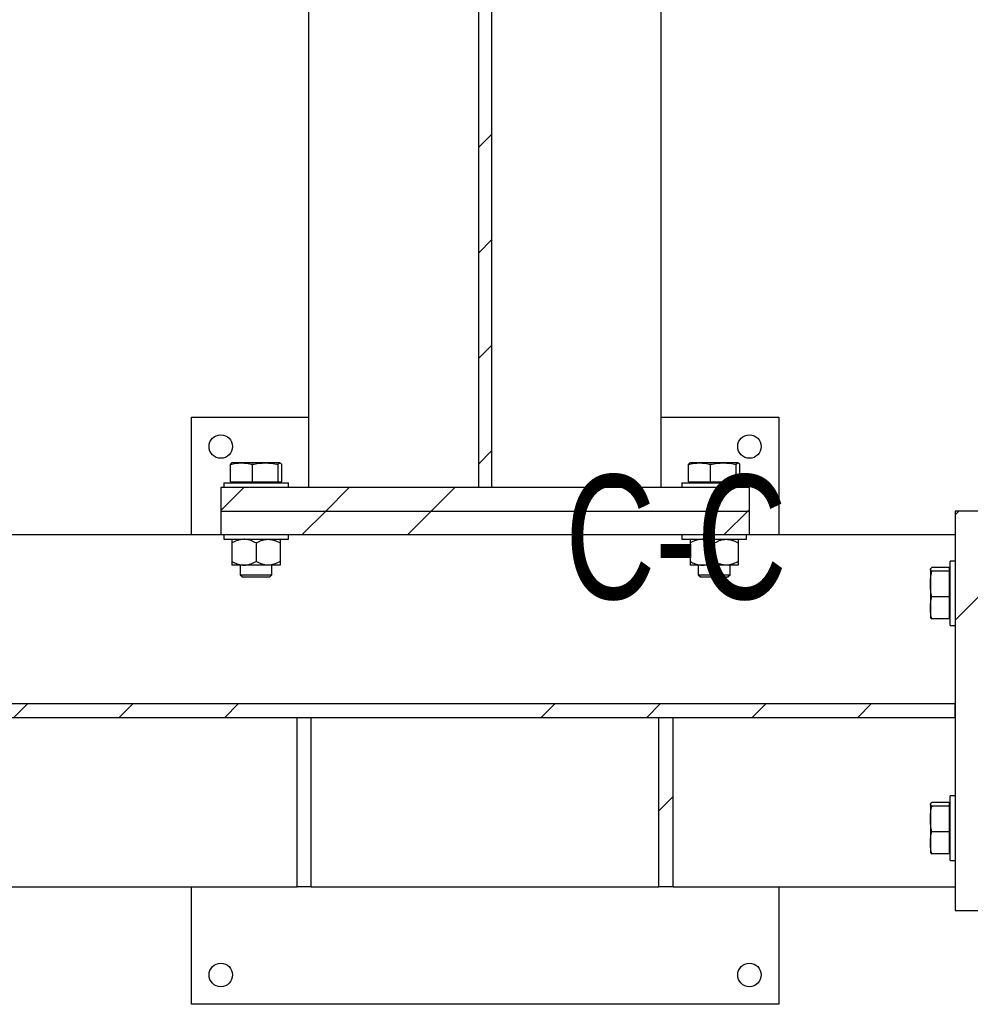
# Model space of a CAD drawing. Header units: millimetres. Extents: x 0 to 841, y 0 to 594.
# Tile 17 of 95: x 296 to 337, y 280 to 321. Entities that reach past the tile are written whole.
import ezdxf

# ---------------------------------------------------------------- set-up
doc = ezdxf.new("R2010")
doc.units = ezdxf.units.MM
doc.layers.add('NOTES', color=6, linetype='Continuous')
doc.layers.add('TRAIT-FINS', color=9, linetype='Continuous')
doc.layers.add('TRAIT-FORT', color=4, linetype='Continuous', lineweight=25)
doc.styles.add('SLDTEXTSTYLE0', font='TXT', dxfattribs={"width": 0.75})
pattern_1 = [(45, (0, 0), (-13.4704, 13.4704), []), (45, (4.49, 2e-323), (-13.4704, 13.4704), []), (45, (8.98, 4e-323), (-13.4704, 13.4704), []), (45, (13.47, 6e-323), (-13.4704, 13.4704), [])]

msp = doc.modelspace()

# ---------------------------------------------------------------- hatches: boundary and pattern name
at = {"layer": 'TRAIT-FINS'}
h = msp.add_hatch(dxfattribs=at)
h.set_pattern_fill('DIN 201 ACIER ET FONTE', color=9, style=0, pattern_type=2)
h.set_pattern_definition(pattern_1)
h.paths.add_polyline_path([(316.02, 301.545), (316.595, 301.545), (316.595, 426.045), (316.02, 426.045)], flags=0)
h = msp.add_hatch(dxfattribs=at)
h.set_pattern_fill('DIN 201 ACIER ET FONTE', color=9, style=0, pattern_type=2)
h.set_pattern_definition(pattern_1)
h.paths.add_polyline_path([(327.558, 301.545), (305.058, 301.545), (305.058, 300.545), (327.558, 300.545)], flags=0)
h = msp.add_hatch(dxfattribs=at)
h.set_pattern_fill('DIN 201 ACIER ET FONTE', color=9, style=0, pattern_type=2)
h.set_pattern_definition(pattern_1)
h.paths.add_polyline_path([(327.558, 300.545), (305.058, 300.545), (305.058, 299.545), (327.558, 299.545)], flags=0)
h = msp.add_hatch(dxfattribs=at)
h.set_pattern_fill('DIN 201 ACIER ET FONTE', color=9, style=0, pattern_type=2)
h.set_pattern_definition(pattern_1)
h.paths.add_polyline_path([(337.308, 283.545), (337.308, 300.545), (336.308, 300.545), (336.308, 283.545)], flags=0)
h = msp.add_hatch(dxfattribs=at)
h.set_pattern_fill('DIN 201 ACIER ET FONTE', color=9, style=0, pattern_type=2)
h.set_pattern_definition(pattern_1)
h.paths.add_polyline_path([(186.308, 292.333), (186.308, 291.758), (336.308, 291.758), (336.308, 292.333)], flags=0)
h = msp.add_hatch(dxfattribs=at)
h.set_pattern_fill('DIN 201 ACIER ET FONTE', color=9, style=0, pattern_type=2)
h.set_pattern_definition(pattern_1)
h.paths.add_polyline_path([(308.308, 291.758), (308.308, 284.545), (308.908, 284.545), (308.908, 291.758)], flags=0)
h = msp.add_hatch(dxfattribs=at)
h.set_pattern_fill('DIN 201 ACIER ET FONTE', color=9, style=0, pattern_type=2)
h.set_pattern_definition(pattern_1)
h.paths.add_polyline_path([(323.708, 291.758), (323.708, 284.545), (324.308, 284.545), (324.308, 291.758)], flags=0)

# ---------------------------------------------------------------- linework, layer by layer
at = {"layer": 'TRAIT-FORT', "color": 4, "linetype": 'Continuous', "lineweight": 25}
for p, q in [((308.808, 301.545), (308.808, 426.045)), ((316.02, 426.045), (316.02, 301.545)), ((316.595, 301.545), (316.595, 426.045)), ((323.808, 301.545), (323.808, 426.045)), ((303.808, 299.545), (303.808, 304.545)), ((303.808, 304.545), (308.808, 304.545)), ((323.808, 304.545), (328.808, 304.545)), ((328.808, 304.545), (328.808, 299.545)), ((305.464, 301.785), (305.464, 302.538)), ((305.533, 302.595), (305.523, 302.592)), ((305.934, 302.595), (305.533, 302.595)), ((306.95, 302.595), (305.934, 302.595)), ((306.404, 301.785), (306.404, 302.538)), ((307.574, 302.595), (306.95, 302.595)), ((307.497, 301.785), (307.497, 302.538)), ((307.583, 302.595), (307.582, 302.595)), ((307.593, 302.592), (307.583, 302.595)), ((307.651, 301.785), (307.651, 302.538)), ((324.964, 301.785), (324.964, 302.538)), ((325.033, 302.595), (325.023, 302.592)), ((325.434, 302.595), (325.033, 302.595)), ((326.45, 302.595), (325.434, 302.595)), ((325.904, 301.785), (325.904, 302.538)), ((327.074, 302.595), (326.45, 302.595)), ((326.997, 301.785), (326.997, 302.538)), ((327.083, 302.595), (327.082, 302.595)), ((327.093, 302.592), (327.083, 302.595)), ((327.151, 301.785), (327.151, 302.538)), ((327.558, 301.545), (305.058, 301.545)), ((305.058, 301.545), (305.058, 300.545)), ((305.183, 301.745), (305.183, 301.545)), ((305.183, 301.745), (306.689, 301.745)), ((305.464, 301.785), (306.404, 301.785)), ((305.608, 301.785), (305.608, 301.745)), ((306.404, 301.785), (307.497, 301.785)), ((306.689, 301.745), (307.933, 301.745)), ((307.497, 301.785), (307.651, 301.785)), ((307.508, 301.745), (307.508, 301.785)), ((307.933, 301.545), (307.933, 301.745)), ((316.595, 301.545), (316.02, 301.545)), ((324.683, 301.745), (324.683, 301.545)), ((324.683, 301.745), (326.189, 301.745)), ((324.964, 301.785), (325.904, 301.785)), ((325.108, 301.785), (325.108, 301.745)), ((325.904, 301.785), (326.997, 301.785)), ((326.189, 301.745), (327.433, 301.745)), ((326.997, 301.785), (327.151, 301.785)), ((327.008, 301.745), (327.008, 301.785)), ((327.433, 301.545), (327.433, 301.745)), ((327.558, 300.545), (327.558, 301.545)), ((305.058, 300.545), (327.558, 300.545)), ((305.058, 300.545), (305.058, 299.545)), ((327.558, 299.545), (327.558, 300.545)), ((336.308, 300.545), (336.308, 283.545)), ((337.308, 300.545), (336.308, 300.545)), ((276.058, 299.545), (305.058, 299.545)), ((305.058, 299.545), (327.558, 299.545)), ((305.183, 299.545), (305.183, 299.345)), ((305.183, 299.345), (306.689, 299.345)), ((306.689, 299.345), (307.933, 299.345)), ((307.933, 299.345), (307.933, 299.545)), ((324.683, 299.545), (324.683, 299.345)), ((324.683, 299.345), (326.189, 299.345)), ((326.189, 299.345), (327.433, 299.345)), ((327.433, 299.345), (327.433, 299.545)), ((327.558, 299.545), (336.308, 299.545)), ((305.533, 299.187), (305.533, 298.404)), ((306.558, 299.187), (306.558, 298.404)), ((307.583, 299.187), (307.583, 298.404)), ((325.033, 299.187), (325.033, 298.404)), ((326.058, 299.187), (326.058, 298.404)), ((327.083, 299.187), (327.083, 298.404)), ((306.045, 298.245), (305.533, 298.245)), ((305.883, 298.245), (305.883, 297.837)), ((307.07, 298.245), (306.045, 298.245)), ((307.583, 298.245), (307.07, 298.245)), ((307.233, 297.837), (307.233, 298.245)), ((325.545, 298.245), (325.033, 298.245)), ((325.383, 298.245), (325.383, 297.837)), ((326.57, 298.245), (325.545, 298.245)), ((327.083, 298.245), (326.57, 298.245)), ((326.733, 297.837), (326.733, 298.245)), ((335.261, 298.08), (335.258, 298.07)), ((336.068, 298.139), (335.315, 298.139)), ((336.068, 297.985), (336.068, 298.139)), ((336.308, 298.42), (336.108, 298.42)), ((336.108, 297.177), (336.108, 298.42)), ((305.883, 297.837), (305.975, 297.745)), ((305.883, 297.837), (305.934, 297.837)), ((305.934, 297.837), (307.233, 297.837)), ((305.975, 297.745), (307.141, 297.745)), ((307.141, 297.745), (307.233, 297.837)), ((325.383, 297.837), (325.475, 297.745)), ((325.383, 297.837), (325.434, 297.837)), ((325.434, 297.837), (326.733, 297.837)), ((325.475, 297.745), (326.641, 297.745)), ((326.641, 297.745), (326.733, 297.837)), ((335.258, 298.07), (335.258, 298.07)), ((335.258, 298.062), (335.258, 297.438)), ((336.068, 297.985), (335.315, 297.985)), ((336.108, 297.995), (336.068, 297.995)), ((336.068, 296.891), (336.068, 297.985)), ((335.258, 297.438), (335.258, 296.422)), ((336.068, 296.891), (335.315, 296.891)), ((336.068, 295.952), (336.068, 296.891)), ((336.108, 295.67), (336.108, 297.177)), ((335.258, 296.422), (335.258, 296.02)), ((335.258, 296.02), (335.261, 296.01)), ((336.068, 296.095), (336.108, 296.095)), ((336.068, 295.952), (335.315, 295.952)), ((336.108, 295.67), (336.308, 295.67)), ((336.308, 292.333), (186.308, 292.333)), ((336.308, 291.758), (336.308, 292.333)), ((186.308, 291.758), (336.308, 291.758)), ((308.308, 291.758), (308.908, 291.758)), ((308.308, 284.545), (308.308, 291.758)), ((308.908, 284.545), (308.908, 291.758)), ((323.708, 291.758), (324.308, 291.758)), ((323.708, 284.545), (323.708, 291.758)), ((324.308, 284.545), (324.308, 291.758)), ((335.261, 288.08), (335.258, 288.07)), ((335.258, 288.07), (335.258, 288.07)), ((335.258, 288.062), (335.258, 287.438)), ((336.068, 288.139), (335.315, 288.139)), ((336.068, 287.985), (336.068, 288.139)), ((336.308, 288.42), (336.108, 288.42)), ((336.108, 287.177), (336.108, 288.42)), ((336.068, 287.985), (335.315, 287.985)), ((336.108, 287.995), (336.068, 287.995)), ((336.068, 286.891), (336.068, 287.985)), ((335.258, 287.438), (335.258, 286.422)), ((336.108, 285.67), (336.108, 287.177)), ((336.068, 286.891), (335.315, 286.891)), ((336.068, 285.952), (336.068, 286.891)), ((335.258, 286.422), (335.258, 286.02)), ((335.258, 286.02), (335.261, 286.01)), ((336.068, 285.952), (335.315, 285.952)), ((336.068, 286.095), (336.108, 286.095)), ((336.108, 285.67), (336.308, 285.67)), ((186.308, 284.545), (308.308, 284.545)), ((303.808, 279.545), (303.808, 284.545)), ((308.908, 284.545), (308.308, 284.545)), ((308.908, 284.545), (323.708, 284.545)), ((324.308, 284.545), (323.708, 284.545)), ((324.308, 284.545), (336.308, 284.545)), ((328.808, 284.545), (328.808, 279.545)), ((336.308, 283.545), (337.308, 283.545)), ((328.808, 279.545), (303.808, 279.545))]:
    msp.add_line(p, q, dxfattribs=at)
for centre in [(305.058, 303.295), (327.558, 303.295), (305.058, 280.795), (327.558, 280.795)]:
    msp.add_circle(centre, 0.5, dxfattribs=at)
for points, knots in [([(305.464, 302.538), (305.542, 302.554), (305.697, 302.587), (305.855, 302.593), (305.934, 302.595)], [0, 0, 0, 0, 0.498113, 1, 1, 1, 1]), ([(305.524, 302.588), (305.517, 302.587), (305.497, 302.581), (305.477, 302.555), (305.464, 302.538)], [0, 0, 0, 0, 0.350887, 1, 1, 1, 1]), ([(305.934, 302.595), (306.013, 302.593), (306.17, 302.587), (306.326, 302.554), (306.404, 302.538)], [0, 0, 0, 0, 0.497781, 1, 1, 1, 1]), ([(306.404, 302.538), (306.494, 302.554), (306.675, 302.587), (306.858, 302.593), (306.95, 302.595)], [0, 0, 0, 0, 0.498113, 1, 1, 1, 1]), ([(306.95, 302.595), (307.042, 302.593), (307.225, 302.587), (307.406, 302.554), (307.497, 302.538)], [0, 0, 0, 0, 0.497781, 1, 1, 1, 1]), ([(307.497, 302.538), (307.51, 302.554), (307.535, 302.587), (307.561, 302.593), (307.574, 302.595)], [0, 0, 0, 0, 0.498113, 1, 1, 1, 1]), ([(307.574, 302.595), (307.587, 302.593), (307.613, 302.587), (307.638, 302.554), (307.651, 302.538)], [0, 0, 0, 0, 0.4977806, 1, 1, 1, 1]), ([(324.964, 302.538), (325.042, 302.554), (325.197, 302.587), (325.355, 302.593), (325.434, 302.595)], [0, 0, 0, 0, 0.498113, 1, 1, 1, 1]), ([(325.024, 302.588), (325.017, 302.587), (324.997, 302.581), (324.977, 302.555), (324.964, 302.538)], [0, 0, 0, 0, 0.350887, 1, 1, 1, 1]), ([(325.434, 302.595), (325.513, 302.593), (325.67, 302.587), (325.826, 302.554), (325.904, 302.538)], [0, 0, 0, 0, 0.497781, 1, 1, 1, 1]), ([(325.904, 302.538), (325.994, 302.554), (326.175, 302.587), (326.358, 302.593), (326.45, 302.595)], [0, 0, 0, 0, 0.498113, 1, 1, 1, 1]), ([(326.45, 302.595), (326.542, 302.593), (326.725, 302.587), (326.906, 302.554), (326.997, 302.538)], [0, 0, 0, 0, 0.497781, 1, 1, 1, 1]), ([(326.997, 302.538), (327.01, 302.554), (327.035, 302.587), (327.061, 302.593), (327.074, 302.595)], [0, 0, 0, 0, 0.498113, 1, 1, 1, 1]), ([(327.074, 302.595), (327.087, 302.593), (327.113, 302.587), (327.138, 302.554), (327.151, 302.538)], [0, 0, 0, 0, 0.4977806, 1, 1, 1, 1]), ([(306.045, 299.345), (306.001, 299.343), (305.911, 299.339), (305.78, 299.303), (305.653, 299.253), (305.573, 299.209), (305.533, 299.187)], [0, 0, 0, 0, 0.249578, 0.504364, 0.751047, 1, 1, 1, 1]), ([(305.533, 299.345), (305.533, 299.342), (305.533, 299.335), (305.533, 299.278), (305.533, 299.219), (305.533, 299.187)], [0, 0, 0, 0, 0.309937, 0.629435, 1, 1, 1, 1]), ([(306.558, 299.187), (306.488, 299.224), (306.381, 299.281), (306.229, 299.326), (306.128, 299.343), (306.067, 299.345), (306.045, 299.345)], [0, 0, 0, 0, 0.432045, 0.654349, 0.879653, 1, 1, 1, 1]), ([(306.558, 299.187), (306.628, 299.224), (306.734, 299.281), (306.887, 299.326), (306.987, 299.343), (307.049, 299.345), (307.07, 299.345)], [0, 0, 0, 0, 0.432045, 0.654349, 0.879653, 1, 1, 1, 1]), ([(307.07, 299.345), (307.115, 299.343), (307.205, 299.339), (307.336, 299.303), (307.463, 299.253), (307.543, 299.209), (307.583, 299.187)], [0, 0, 0, 0, 0.249578, 0.504364, 0.751047, 1, 1, 1, 1]), ([(307.583, 299.345), (307.583, 299.342), (307.583, 299.335), (307.583, 299.278), (307.583, 299.219), (307.583, 299.187)], [0, 0, 0, 0, 0.309937, 0.629435, 1, 1, 1, 1]), ([(325.545, 299.345), (325.501, 299.343), (325.411, 299.339), (325.28, 299.303), (325.153, 299.253), (325.073, 299.209), (325.033, 299.187)], [0, 0, 0, 0, 0.249578, 0.504364, 0.751047, 1, 1, 1, 1]), ([(325.033, 299.345), (325.033, 299.342), (325.033, 299.335), (325.033, 299.278), (325.033, 299.219), (325.033, 299.187)], [0, 0, 0, 0, 0.309937, 0.629435, 1, 1, 1, 1]), ([(326.058, 299.187), (325.988, 299.224), (325.881, 299.281), (325.729, 299.326), (325.628, 299.343), (325.567, 299.345), (325.545, 299.345)], [0, 0, 0, 0, 0.432045, 0.654349, 0.879653, 1, 1, 1, 1]), ([(326.058, 299.187), (326.128, 299.224), (326.234, 299.281), (326.387, 299.326), (326.487, 299.343), (326.549, 299.345), (326.57, 299.345)], [0, 0, 0, 0, 0.432045, 0.654349, 0.879653, 1, 1, 1, 1]), ([(326.57, 299.345), (326.615, 299.343), (326.705, 299.339), (326.836, 299.303), (326.963, 299.253), (327.043, 299.209), (327.083, 299.187)], [0, 0, 0, 0, 0.249578, 0.504364, 0.751047, 1, 1, 1, 1]), ([(327.083, 299.345), (327.083, 299.342), (327.083, 299.335), (327.083, 299.278), (327.083, 299.219), (327.083, 299.187)], [0, 0, 0, 0, 0.309937, 0.629435, 1, 1, 1, 1]), ([(305.533, 298.404), (305.603, 298.367), (305.709, 298.31), (305.862, 298.265), (305.962, 298.247), (306.024, 298.246), (306.045, 298.245)], [0, 0, 0, 0, 0.432045, 0.654349, 0.879653, 1, 1, 1, 1]), ([(305.533, 298.404), (305.533, 298.372), (305.533, 298.313), (305.533, 298.257), (305.533, 298.249), (305.533, 298.245)], [0, 0, 0, 0, 0.370568, 0.681076, 1, 1, 1, 1]), ([(306.045, 298.245), (306.09, 298.248), (306.18, 298.252), (306.311, 298.288), (306.438, 298.338), (306.518, 298.382), (306.558, 298.404)], [0, 0, 0, 0, 0.249578, 0.504364, 0.751047, 1, 1, 1, 1]), ([(307.07, 298.245), (307.026, 298.248), (306.936, 298.252), (306.805, 298.288), (306.678, 298.338), (306.598, 298.382), (306.558, 298.404)], [0, 0, 0, 0, 0.249578, 0.504364, 0.751047, 1, 1, 1, 1]), ([(307.583, 298.404), (307.513, 298.367), (307.406, 298.31), (307.254, 298.265), (307.153, 298.247), (307.092, 298.246), (307.07, 298.245)], [0, 0, 0, 0, 0.432045, 0.654349, 0.879653, 1, 1, 1, 1]), ([(307.583, 298.404), (307.583, 298.372), (307.583, 298.313), (307.583, 298.257), (307.583, 298.249), (307.583, 298.245)], [0, 0, 0, 0, 0.370568, 0.681076, 1, 1, 1, 1]), ([(325.033, 298.404), (325.103, 298.367), (325.209, 298.31), (325.362, 298.265), (325.462, 298.247), (325.524, 298.246), (325.545, 298.245)], [0, 0, 0, 0, 0.432045, 0.654349, 0.879653, 1, 1, 1, 1]), ([(325.033, 298.404), (325.033, 298.372), (325.033, 298.313), (325.033, 298.257), (325.033, 298.249), (325.033, 298.245)], [0, 0, 0, 0, 0.370568, 0.681076, 1, 1, 1, 1]), ([(325.545, 298.245), (325.59, 298.248), (325.68, 298.252), (325.811, 298.288), (325.938, 298.338), (326.018, 298.382), (326.058, 298.404)], [0, 0, 0, 0, 0.249578, 0.504364, 0.751047, 1, 1, 1, 1]), ([(326.57, 298.245), (326.526, 298.248), (326.436, 298.252), (326.305, 298.288), (326.178, 298.338), (326.098, 298.382), (326.058, 298.404)], [0, 0, 0, 0, 0.249578, 0.504364, 0.751047, 1, 1, 1, 1]), ([(327.083, 298.404), (327.013, 298.367), (326.906, 298.31), (326.754, 298.265), (326.653, 298.247), (326.592, 298.246), (326.57, 298.245)], [0, 0, 0, 0, 0.432045, 0.654349, 0.879653, 1, 1, 1, 1]), ([(327.083, 298.404), (327.083, 298.372), (327.083, 298.313), (327.083, 298.257), (327.083, 298.249), (327.083, 298.245)], [0, 0, 0, 0, 0.370568, 0.681076, 1, 1, 1, 1]), ([(335.258, 298.062), (335.261, 298.075), (335.266, 298.1), (335.299, 298.126), (335.315, 298.139)], [0, 0, 0, 0, 0.497781, 1, 1, 1, 1]), ([(335.315, 297.985), (335.299, 297.997), (335.266, 298.023), (335.261, 298.049), (335.258, 298.062)], [0, 0, 0, 0, 0.498113, 1, 1, 1, 1]), ([(335.258, 297.438), (335.261, 297.529), (335.266, 297.713), (335.299, 297.894), (335.315, 297.985)], [0, 0, 0, 0, 0.497781, 1, 1, 1, 1]), ([(335.315, 296.891), (335.299, 296.982), (335.266, 297.163), (335.261, 297.346), (335.258, 297.438)], [0, 0, 0, 0, 0.498113, 1, 1, 1, 1]), ([(335.258, 296.422), (335.261, 296.5), (335.266, 296.658), (335.299, 296.813), (335.315, 296.891)], [0, 0, 0, 0, 0.4977806, 1, 1, 1, 1]), ([(335.315, 295.952), (335.299, 296.03), (335.266, 296.185), (335.261, 296.343), (335.258, 296.422)], [0, 0, 0, 0, 0.498113, 1, 1, 1, 1]), ([(335.265, 296.012), (335.267, 296.005), (335.272, 295.985), (335.298, 295.965), (335.315, 295.952)], [0, 0, 0, 0, 0.350887, 1, 1, 1, 1]), ([(335.258, 288.062), (335.261, 288.075), (335.266, 288.1), (335.299, 288.126), (335.315, 288.139)], [0, 0, 0, 0, 0.497781, 1, 1, 1, 1]), ([(335.315, 287.985), (335.299, 287.997), (335.266, 288.023), (335.261, 288.049), (335.258, 288.062)], [0, 0, 0, 0, 0.498113, 1, 1, 1, 1]), ([(335.258, 287.438), (335.261, 287.529), (335.266, 287.713), (335.299, 287.894), (335.315, 287.985)], [0, 0, 0, 0, 0.497781, 1, 1, 1, 1]), ([(335.315, 286.891), (335.299, 286.982), (335.266, 287.163), (335.261, 287.346), (335.258, 287.438)], [0, 0, 0, 0, 0.498113, 1, 1, 1, 1]), ([(335.258, 286.422), (335.261, 286.5), (335.266, 286.658), (335.299, 286.813), (335.315, 286.891)], [0, 0, 0, 0, 0.4977806, 1, 1, 1, 1]), ([(335.315, 285.952), (335.299, 286.03), (335.266, 286.185), (335.261, 286.343), (335.258, 286.422)], [0, 0, 0, 0, 0.498113, 1, 1, 1, 1]), ([(335.265, 286.012), (335.267, 286.005), (335.272, 285.985), (335.298, 285.965), (335.315, 285.952)], [0, 0, 0, 0, 0.350887, 1, 1, 1, 1])]:
    msp.add_open_spline(points, degree=3, knots=knots, dxfattribs=at)

# ---------------------------------------------------------------- texts
at = {"layer": 'NOTES', "color": 211, "insert": (324.432, 302.091), "char_height": 5.2917, "attachment_point": 2, "style": 'SLDTEXTSTYLE0'}
msp.add_mtext('C-C', dxfattribs=at)

doc.saveas('drawing.dxf')
